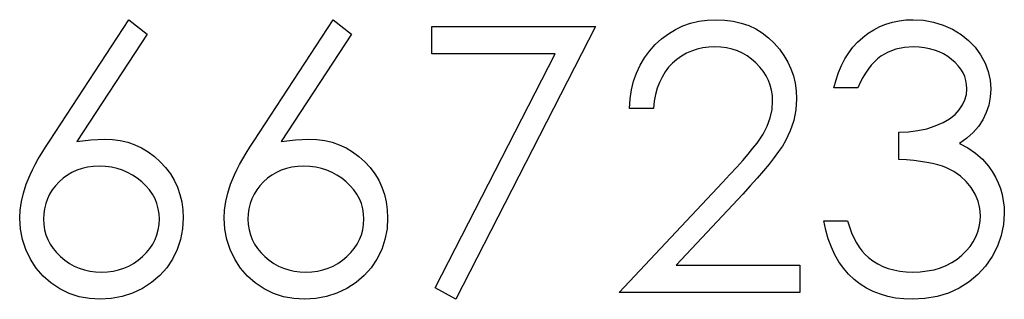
# Model space of a CAD drawing. Header units: inches. Extents: x 7.3 to 43.3, y -43.5 to -20.4.
# Tile 71 of 136: x 36.388 to 36.898, y -39.432 to -39.287. Entities that reach past the tile are written whole.
import ezdxf

# ---------------------------------------------------------------- set-up
doc = ezdxf.new("R2010")
doc.units = ezdxf.units.IN
doc.header["$LTSCALE"] = 0.5
doc.header["$MEASUREMENT"] = 0

msp = doc.modelspace()

# ---------------------------------------------------------------- linework, layer by layer
at = {"color": 7, "linetype": 'Continuous'}
for p, q in [((36.40297, -39.34978), (36.4441, -39.2869)), ((36.4441, -39.2869), (36.45362, -39.29438)), ((36.50897, -39.34978), (36.5501, -39.2869)), ((36.5501, -39.2869), (36.55962, -39.29438)), ((36.60133, -39.29043), (36.68613, -39.29043)), ((36.60133, -39.30456), (36.60133, -39.29043)), ((36.68613, -39.29043), (36.61369, -39.43176)), ((36.68613, -39.29043), (36.68613, -39.29043)), ((36.72759, -39.29195), (36.73142, -39.29013)), ((36.73142, -39.29013), (36.73548, -39.28872)), ((36.73548, -39.28872), (36.7397, -39.2877)), ((36.7397, -39.2877), (36.74412, -39.28709)), ((36.74412, -39.28709), (36.74873, -39.2869)), ((36.74873, -39.2869), (36.74873, -39.2869)), ((36.74873, -39.2869), (36.75326, -39.28709)), ((36.75326, -39.28709), (36.75759, -39.28767)), ((36.75759, -39.28767), (36.76168, -39.28861)), ((36.76168, -39.28861), (36.76557, -39.28993)), ((36.76557, -39.28993), (36.76921, -39.29167)), ((36.76921, -39.29167), (36.77263, -39.29377)), ((36.83049, -39.29206), (36.83355, -39.29049)), ((36.83355, -39.29049), (36.83676, -39.28919)), ((36.83676, -39.28919), (36.8401, -39.28819)), ((36.8401, -39.28819), (36.84355, -39.28748)), ((36.84355, -39.28748), (36.84711, -39.28704)), ((36.84711, -39.28704), (36.85081, -39.2869)), ((36.85081, -39.2869), (36.85081, -39.2869)), ((36.85081, -39.2869), (36.85619, -39.2872)), ((36.85619, -39.2872), (36.86138, -39.28814)), ((36.86138, -39.28814), (36.86637, -39.28968)), ((36.86637, -39.28968), (36.87121, -39.29184)), ((36.87121, -39.29184), (36.87568, -39.29452)), ((36.45362, -39.29438), (36.41722, -39.35005)), ((36.45362, -39.29438), (36.45362, -39.29438)), ((36.55962, -39.29438), (36.52321, -39.35005)), ((36.55962, -39.29438), (36.55962, -39.29438)), ((36.71712, -39.29982), (36.72041, -39.29678)), ((36.72041, -39.29678), (36.72391, -39.29416)), ((36.72391, -39.29416), (36.72759, -39.29195)), ((36.77263, -39.29377), (36.77586, -39.29623)), ((36.77586, -39.29623), (36.77885, -39.2991)), ((36.82207, -39.29846), (36.82472, -39.29606)), ((36.82472, -39.29606), (36.82754, -39.29391)), ((36.82754, -39.29391), (36.83049, -39.29206)), ((36.87568, -39.29452), (36.8796, -39.29763)), ((36.71412, -39.30316), (36.71712, -39.29982)), ((36.74177, -39.30155), (36.73882, -39.30222)), ((36.74487, -39.30117), (36.74177, -39.30155)), ((36.7481, -39.30103), (36.74487, -39.30117)), ((36.75119, -39.30117), (36.7481, -39.30103)), ((36.7481, -39.30103), (36.7481, -39.30103)), ((36.75414, -39.30155), (36.75119, -39.30117)), ((36.75696, -39.30219), (36.75414, -39.30155)), ((36.77885, -39.2991), (36.78155, -39.30222)), ((36.81743, -39.30404), (36.81964, -39.30114)), ((36.81964, -39.30114), (36.82207, -39.29846)), ((36.84628, -39.30133), (36.84189, -39.30224)), ((36.85097, -39.30103), (36.84628, -39.30133)), ((36.8539, -39.30114), (36.85097, -39.30103)), ((36.85097, -39.30103), (36.85097, -39.30103)), ((36.85671, -39.30144), (36.8539, -39.30114)), ((36.85939, -39.30194), (36.85671, -39.30144)), ((36.86193, -39.30263), (36.85939, -39.30194)), ((36.8796, -39.29763), (36.88299, -39.3012)), ((36.88299, -39.3012), (36.88586, -39.30517)), ((36.6652, -39.30456), (36.60133, -39.30456)), ((36.60133, -39.30456), (36.60133, -39.30456)), ((36.60301, -39.42588), (36.6652, -39.30456)), ((36.6652, -39.30456), (36.6652, -39.30456)), ((36.70926, -39.31053), (36.71149, -39.30672)), ((36.71149, -39.30672), (36.71412, -39.30316)), ((36.73079, -39.30572), (36.72839, -39.30743)), ((36.73333, -39.30429), (36.73079, -39.30572)), ((36.736, -39.30313), (36.73333, -39.30429)), ((36.73882, -39.30222), (36.736, -39.30313)), ((36.75969, -39.3031), (36.75696, -39.30219)), ((36.76228, -39.30426), (36.75969, -39.3031)), ((36.76474, -39.30567), (36.76228, -39.30426)), ((36.76709, -39.30735), (36.76474, -39.30567)), ((36.78155, -39.30222), (36.78387, -39.30547)), ((36.78387, -39.30547), (36.78586, -39.30887)), ((36.81547, -39.30719), (36.81743, -39.30404)), ((36.83413, -39.30586), (36.8324, -39.30719)), ((36.83786, -39.30373), (36.83413, -39.30586)), ((36.84189, -39.30224), (36.83786, -39.30373)), ((36.86436, -39.30354), (36.86193, -39.30263)), ((36.86665, -39.30465), (36.86436, -39.30354)), ((36.8688, -39.30594), (36.86665, -39.30465)), ((36.87082, -39.30746), (36.8688, -39.30594)), ((36.88586, -39.30517), (36.88813, -39.30942)), ((36.70741, -39.31453), (36.70926, -39.31053)), ((36.72405, -39.31157), (36.72223, -39.31398)), ((36.72612, -39.30939), (36.72405, -39.31157)), ((36.72839, -39.30743), (36.72612, -39.30939)), ((36.76932, -39.30928), (36.76709, -39.30735)), ((36.77136, -39.31141), (36.76932, -39.30928)), ((36.7731, -39.31362), (36.77136, -39.31141)), ((36.78586, -39.30887), (36.78748, -39.31237)), ((36.81219, -39.31422), (36.81371, -39.31058)), ((36.81371, -39.31058), (36.81547, -39.30719)), ((36.82914, -39.31041), (36.82762, -39.31237)), ((36.83074, -39.3087), (36.82914, -39.31041)), ((36.8324, -39.30719), (36.83074, -39.3087)), ((36.87267, -39.30909), (36.87082, -39.30746)), ((36.87427, -39.3108), (36.87267, -39.30909)), ((36.87562, -39.3126), (36.87427, -39.3108)), ((36.88813, -39.30942), (36.88975, -39.31375)), ((36.70592, -39.31878), (36.70741, -39.31453)), ((36.72063, -39.3166), (36.71925, -39.31941)), ((36.72223, -39.31398), (36.72063, -39.3166)), ((36.77459, -39.31591), (36.7731, -39.31362)), ((36.77584, -39.31834), (36.77459, -39.31591)), ((36.78748, -39.31237), (36.78873, -39.31605)), ((36.78873, -39.31605), (36.78964, -39.31986)), ((36.81086, -39.31809), (36.81219, -39.31422)), ((36.82475, -39.31687), (36.82342, -39.31944)), ((36.82613, -39.31453), (36.82475, -39.31687)), ((36.82762, -39.31237), (36.82613, -39.31453)), ((36.87673, -39.31445), (36.87562, -39.3126)), ((36.87758, -39.3164), (36.87673, -39.31445)), ((36.87819, -39.31839), (36.87758, -39.3164)), ((36.88975, -39.31375), (36.89072, -39.31817)), ((36.70484, -39.32322), (36.70592, -39.31878)), ((36.71812, -39.32245), (36.71723, -39.32571)), ((36.71925, -39.31941), (36.71812, -39.32245)), ((36.77677, -39.32085), (36.77584, -39.31834)), ((36.77744, -39.32344), (36.77677, -39.32085)), ((36.78964, -39.31986), (36.79016, -39.32377)), ((36.80979, -39.32223), (36.81086, -39.31809)), ((36.82215, -39.32223), (36.80979, -39.32223)), ((36.80979, -39.32223), (36.80979, -39.32223)), ((36.82342, -39.31944), (36.82215, -39.32223)), ((36.87858, -39.32049), (36.87819, -39.31839)), ((36.87869, -39.32264), (36.87858, -39.32049)), ((36.89072, -39.31817), (36.89105, -39.3227)), ((36.70412, -39.32792), (36.70484, -39.32322)), ((36.71723, -39.32571), (36.71657, -39.32916)), ((36.77785, -39.32615), (36.77744, -39.32344)), ((36.77799, -39.32896), (36.77785, -39.32615)), ((36.79016, -39.32377), (36.79036, -39.32786)), ((36.87772, -39.32838), (36.87844, -39.32557)), ((36.87844, -39.32557), (36.87869, -39.32264)), ((36.87869, -39.32264), (36.87869, -39.32264)), ((36.8908, -39.32706), (36.89006, -39.33117)), ((36.89105, -39.3227), (36.8908, -39.32706)), ((36.89105, -39.3227), (36.89105, -39.3227)), ((36.70379, -39.33283), (36.70412, -39.32792)), ((36.71657, -39.32916), (36.71616, -39.33283)), ((36.77769, -39.33344), (36.77799, -39.32896)), ((36.77799, -39.32896), (36.77799, -39.32896)), ((36.79036, -39.32786), (36.79, -39.3336)), ((36.79036, -39.32786), (36.79036, -39.32786)), ((36.87479, -39.33366), (36.87651, -39.33106)), ((36.87651, -39.33106), (36.87772, -39.32838)), ((36.89006, -39.33117), (36.88879, -39.33506)), ((36.71616, -39.33283), (36.70379, -39.33283)), ((36.70379, -39.33283), (36.70379, -39.33283)), ((36.77523, -39.34202), (36.77677, -39.33777)), ((36.77677, -39.33777), (36.77769, -39.33344)), ((36.79, -39.3336), (36.78892, -39.33915)), ((36.86974, -39.33824), (36.87256, -39.33606)), ((36.87256, -39.33606), (36.87479, -39.33366)), ((36.88879, -39.33506), (36.88702, -39.33874)), ((36.77308, -39.34616), (36.77523, -39.34202)), ((36.78892, -39.33915), (36.78715, -39.3445)), ((36.85796, -39.34337), (36.86234, -39.34194)), ((36.86234, -39.34194), (36.86635, -39.3402)), ((36.86635, -39.3402), (36.86974, -39.33824)), ((36.88476, -39.34216), (36.882, -39.34536)), ((36.88702, -39.33874), (36.88476, -39.34216)), ((36.77167, -39.34834), (36.77308, -39.34616)), ((36.78715, -39.3445), (36.78464, -39.34969)), ((36.84335, -39.34519), (36.84846, -39.345)), ((36.84335, -39.35933), (36.84335, -39.34519)), ((36.84335, -39.34519), (36.84335, -39.34519)), ((36.84846, -39.345), (36.85332, -39.34437)), ((36.85332, -39.34437), (36.85796, -39.34337)), ((36.882, -39.34536), (36.87874, -39.34831)), ((36.39897, -39.35607), (36.4009, -39.35298)), ((36.4009, -39.35298), (36.40297, -39.34978)), ((36.40297, -39.34978), (36.40297, -39.34978)), ((36.41722, -39.35005), (36.4245, -39.34906)), ((36.41722, -39.35005), (36.41722, -39.35005)), ((36.4245, -39.34906), (36.43149, -39.34873)), ((36.43149, -39.34873), (36.43149, -39.34873)), ((36.43149, -39.34873), (36.43568, -39.34892)), ((36.43568, -39.34892), (36.43971, -39.34947)), ((36.43971, -39.34947), (36.44358, -39.35038)), ((36.44358, -39.35038), (36.44728, -39.35168)), ((36.44728, -39.35168), (36.45081, -39.35334)), ((36.50497, -39.35607), (36.5069, -39.35298)), ((36.5069, -39.35298), (36.50897, -39.34978)), ((36.50897, -39.34978), (36.50897, -39.34978)), ((36.52321, -39.35005), (36.5305, -39.34906)), ((36.52321, -39.35005), (36.52321, -39.35005)), ((36.5305, -39.34906), (36.53748, -39.34873)), ((36.53748, -39.34873), (36.53748, -39.34873)), ((36.53748, -39.34873), (36.54168, -39.34892)), ((36.54168, -39.34892), (36.54571, -39.34947)), ((36.54571, -39.34947), (36.54957, -39.35038)), ((36.54957, -39.35038), (36.55327, -39.35168)), ((36.55327, -39.35168), (36.5568, -39.35334)), ((36.7678, -39.3535), (36.76993, -39.3508)), ((36.76993, -39.3508), (36.77167, -39.34834)), ((36.78304, -39.35234), (36.78111, -39.35524)), ((36.78464, -39.34969), (36.78304, -39.35234)), ((36.87874, -39.34831), (36.87496, -39.35105)), ((36.87496, -39.35105), (36.87496, -39.35105)), ((36.87496, -39.35105), (36.87929, -39.35328)), ((36.39723, -39.35902), (36.39897, -39.35607)), ((36.45081, -39.35334), (36.4542, -39.35535)), ((36.4542, -39.35535), (36.45741, -39.35775)), ((36.45741, -39.35775), (36.46047, -39.36051)), ((36.50323, -39.35902), (36.50497, -39.35607)), ((36.5568, -39.35334), (36.5602, -39.35535)), ((36.5602, -39.35535), (36.5634, -39.35775)), ((36.5634, -39.35775), (36.56647, -39.36051)), ((36.76253, -39.35977), (36.76535, -39.35651)), ((36.76535, -39.35651), (36.7678, -39.3535)), ((36.78111, -39.35524), (36.77885, -39.35836)), ((36.87929, -39.35328), (36.88324, -39.35599)), ((36.88324, -39.35599), (36.88677, -39.35916)), ((36.39422, -39.36463), (36.39563, -39.36189)), ((36.39563, -39.36189), (36.39723, -39.35902)), ((36.42574, -39.363), (36.42276, -39.36336)), ((36.42889, -39.36286), (36.42574, -39.363)), ((36.43207, -39.363), (36.42889, -39.36286)), ((36.4351, -39.36336), (36.43207, -39.363)), ((36.46047, -39.36051), (36.46326, -39.36355)), ((36.50022, -39.36463), (36.50163, -39.36189)), ((36.50163, -39.36189), (36.50323, -39.35902)), ((36.53174, -39.363), (36.52876, -39.36336)), ((36.53489, -39.36286), (36.53174, -39.363)), ((36.53806, -39.363), (36.53489, -39.36286)), ((36.5411, -39.36336), (36.53806, -39.363)), ((36.56647, -39.36051), (36.56925, -39.36355)), ((36.75582, -39.36711), (36.75936, -39.3633)), ((36.75936, -39.3633), (36.76253, -39.35977)), ((36.77625, -39.36167), (36.7733, -39.36526)), ((36.77885, -39.35836), (36.77625, -39.36167)), ((36.84741, -39.35958), (36.84335, -39.35933)), ((36.84335, -39.35933), (36.84335, -39.35933)), ((36.85122, -39.35991), (36.84741, -39.35958)), ((36.85473, -39.36032), (36.85122, -39.35991)), ((36.85796, -39.36082), (36.85473, -39.36032)), ((36.86094, -39.3614), (36.85796, -39.36082)), ((36.86361, -39.36203), (36.86094, -39.3614)), ((36.86604, -39.36278), (36.86361, -39.36203)), ((36.86817, -39.36361), (36.86604, -39.36278)), ((36.88677, -39.35916), (36.88989, -39.36281)), ((36.88989, -39.36281), (36.88989, -39.36281)), ((36.88989, -39.36281), (36.89183, -39.36557)), ((36.39188, -39.36973), (36.39295, -39.36722)), ((36.39295, -39.36722), (36.39422, -39.36463)), ((36.4123, -39.36736), (36.41007, -39.36899)), ((36.41468, -39.36598), (36.4123, -39.36736)), ((36.41722, -39.36485), (36.41468, -39.36598)), ((36.41992, -39.36399), (36.41722, -39.36485)), ((36.42276, -39.36336), (36.41992, -39.36399)), ((36.43803, -39.36399), (36.4351, -39.36336)), ((36.44084, -39.36485), (36.43803, -39.36399)), ((36.44352, -39.36598), (36.44084, -39.36485)), ((36.44609, -39.36736), (36.44352, -39.36598)), ((36.44854, -39.36899), (36.44609, -39.36736)), ((36.46326, -39.36355), (36.46569, -39.36675)), ((36.46569, -39.36675), (36.46773, -39.37012)), ((36.49787, -39.36973), (36.49895, -39.36722)), ((36.49895, -39.36722), (36.50022, -39.36463)), ((36.5183, -39.36736), (36.51606, -39.36899)), ((36.52067, -39.36598), (36.5183, -39.36736)), ((36.52321, -39.36485), (36.52067, -39.36598)), ((36.52592, -39.36399), (36.52321, -39.36485)), ((36.52876, -39.36336), (36.52592, -39.36399)), ((36.54402, -39.36399), (36.5411, -39.36336)), ((36.54684, -39.36485), (36.54402, -39.36399)), ((36.54952, -39.36598), (36.54684, -39.36485)), ((36.55208, -39.36736), (36.54952, -39.36598)), ((36.55454, -39.36899), (36.55208, -39.36736)), ((36.56925, -39.36355), (36.57168, -39.36675)), ((36.57168, -39.36675), (36.57373, -39.37012)), ((36.75193, -39.3712), (36.75582, -39.36711)), ((36.7733, -39.36526), (36.77004, -39.36904)), ((36.87198, -39.36554), (36.86817, -39.36361)), ((36.8754, -39.36788), (36.87198, -39.36554)), ((36.87838, -39.37067), (36.8754, -39.36788)), ((36.89183, -39.36557), (36.89348, -39.36844)), ((36.89348, -39.36844), (36.89492, -39.37136)), ((36.38947, -39.37669), (36.39094, -39.37211)), ((36.39094, -39.37211), (36.39188, -39.36973)), ((36.40609, -39.37291), (36.40446, -39.37509)), ((36.40797, -39.37087), (36.40609, -39.37291)), ((36.41007, -39.36899), (36.40797, -39.37087)), ((36.45089, -39.37087), (36.44854, -39.36899)), ((36.45302, -39.37291), (36.45089, -39.37087)), ((36.45487, -39.37509), (36.45302, -39.37291)), ((36.46773, -39.37012), (36.46939, -39.37365)), ((36.49547, -39.37669), (36.49693, -39.37211)), ((36.49693, -39.37211), (36.49787, -39.36973)), ((36.51209, -39.37291), (36.51046, -39.37509)), ((36.51396, -39.37087), (36.51209, -39.37291)), ((36.51606, -39.36899), (36.51396, -39.37087)), ((36.55689, -39.37087), (36.55454, -39.36899)), ((36.55901, -39.37291), (36.55689, -39.37087)), ((36.56086, -39.37509), (36.55901, -39.37291)), ((36.57373, -39.37012), (36.57538, -39.37365)), ((36.69849, -39.42823), (36.75193, -39.3712)), ((36.75193, -39.3712), (36.75193, -39.3712)), ((36.76642, -39.37305), (36.76248, -39.3773)), ((36.77004, -39.36904), (36.76642, -39.37305)), ((36.88098, -39.37387), (36.87838, -39.37067)), ((36.89492, -39.37136), (36.89608, -39.3744)), ((36.38843, -39.38116), (36.38947, -39.37669)), ((36.40308, -39.37735), (36.40195, -39.37973)), ((36.40446, -39.37509), (36.40308, -39.37735)), ((36.45644, -39.37735), (36.45487, -39.37509)), ((36.45774, -39.37973), (36.45644, -39.37735)), ((36.46939, -39.37365), (36.47068, -39.37738)), ((36.47068, -39.37738), (36.47162, -39.38127)), ((36.49442, -39.38116), (36.49547, -39.37669)), ((36.50908, -39.37735), (36.50795, -39.37973)), ((36.51046, -39.37509), (36.50908, -39.37735)), ((36.56244, -39.37735), (36.56086, -39.37509)), ((36.56373, -39.37973), (36.56244, -39.37735)), ((36.57538, -39.37365), (36.57668, -39.37738)), ((36.57668, -39.37738), (36.57762, -39.38127)), ((36.76248, -39.3773), (36.728, -39.41409)), ((36.76248, -39.3773), (36.76248, -39.3773)), ((36.88307, -39.37733), (36.88098, -39.37387)), ((36.88457, -39.38091), (36.88307, -39.37733)), ((36.89608, -39.3744), (36.89696, -39.37749)), ((36.89696, -39.37749), (36.89759, -39.38067)), ((36.38779, -39.38555), (36.38843, -39.38116)), ((36.40107, -39.38221), (36.40043, -39.38481)), ((36.40195, -39.37973), (36.40107, -39.38221)), ((36.45873, -39.38221), (36.45774, -39.37973)), ((36.45942, -39.38481), (36.45873, -39.38221)), ((36.47162, -39.38127), (36.47217, -39.38533)), ((36.49379, -39.38555), (36.49442, -39.38116)), ((36.50706, -39.38221), (36.50643, -39.38481)), ((36.50795, -39.37973), (36.50706, -39.38221)), ((36.56473, -39.38221), (36.56373, -39.37973)), ((36.56542, -39.38481), (36.56473, -39.38221)), ((36.57762, -39.38127), (36.57817, -39.38533)), ((36.88545, -39.38464), (36.88457, -39.38091)), ((36.89759, -39.38067), (36.89798, -39.38395)), ((36.38757, -39.3898), (36.38779, -39.38555)), ((36.40007, -39.38748), (36.39994, -39.3903)), ((36.40043, -39.38481), (36.40007, -39.38748)), ((36.45986, -39.38748), (36.45942, -39.38481)), ((36.46, -39.3903), (36.45986, -39.38748)), ((36.47217, -39.38533), (36.47237, -39.38955)), ((36.49357, -39.3898), (36.49379, -39.38555)), ((36.50607, -39.38748), (36.50593, -39.3903)), ((36.50643, -39.38481), (36.50607, -39.38748)), ((36.56586, -39.38748), (36.56542, -39.38481)), ((36.566, -39.3903), (36.56586, -39.38748)), ((36.57817, -39.38533), (36.57836, -39.38955)), ((36.88575, -39.38848), (36.88545, -39.38464)), ((36.88561, -39.39135), (36.88575, -39.38848)), ((36.88575, -39.38848), (36.88575, -39.38848)), ((36.89812, -39.38729), (36.89773, -39.39306)), ((36.89798, -39.38395), (36.89812, -39.38729)), ((36.89812, -39.38729), (36.89812, -39.38729)), ((36.38793, -39.39535), (36.38757, -39.3898)), ((36.38757, -39.3898), (36.38757, -39.3898)), ((36.39994, -39.3903), (36.39994, -39.3903)), ((36.39994, -39.3903), (36.40007, -39.39309)), ((36.40007, -39.39309), (36.40049, -39.39574)), ((36.45945, -39.39574), (36.45986, -39.39309)), ((36.45986, -39.39309), (36.46, -39.3903)), ((36.46, -39.3903), (36.46, -39.3903)), ((36.47237, -39.38955), (36.47204, -39.39532)), ((36.47237, -39.38955), (36.47237, -39.38955)), ((36.49392, -39.39535), (36.49357, -39.3898)), ((36.49357, -39.3898), (36.49357, -39.3898)), ((36.50593, -39.3903), (36.50593, -39.3903)), ((36.50593, -39.3903), (36.50607, -39.39309)), ((36.50607, -39.39309), (36.50648, -39.39574)), ((36.56544, -39.39574), (36.56586, -39.39309)), ((36.56586, -39.39309), (36.566, -39.3903)), ((36.566, -39.3903), (36.566, -39.3903)), ((36.57836, -39.38955), (36.57803, -39.39532)), ((36.57836, -39.38955), (36.57836, -39.38955)), ((36.80554, -39.39598), (36.80449, -39.39113)), ((36.80449, -39.39113), (36.80449, -39.39113)), ((36.80449, -39.39113), (36.81685, -39.39113)), ((36.81685, -39.39113), (36.81685, -39.39113)), ((36.81685, -39.39113), (36.81785, -39.3943)), ((36.88515, -39.39414), (36.88561, -39.39135)), ((36.89773, -39.39306), (36.89655, -39.39869)), ((36.38895, -39.40073), (36.38793, -39.39535)), ((36.40049, -39.39574), (36.40118, -39.39833)), ((36.40118, -39.39833), (36.40214, -39.40079)), ((36.45779, -39.40079), (36.45876, -39.39833)), ((36.45876, -39.39833), (36.45945, -39.39574)), ((36.47204, -39.39532), (36.47099, -39.40082)), ((36.49495, -39.40073), (36.49392, -39.39535)), ((36.50648, -39.39574), (36.50717, -39.39833)), ((36.50717, -39.39833), (36.50814, -39.40079)), ((36.56379, -39.40079), (36.56475, -39.39833)), ((36.56475, -39.39833), (36.56544, -39.39574)), ((36.57803, -39.39532), (36.57698, -39.40082)), ((36.80686, -39.40051), (36.80554, -39.39598)), ((36.81785, -39.3943), (36.81892, -39.39725)), ((36.81892, -39.39725), (36.82014, -39.39999)), ((36.88335, -39.39944), (36.8844, -39.39684)), ((36.8844, -39.39684), (36.88515, -39.39414)), ((36.89655, -39.39869), (36.89459, -39.40421)), ((36.39069, -39.40592), (36.38895, -39.40073)), ((36.40214, -39.40079), (36.40336, -39.40316)), ((36.40336, -39.40316), (36.40488, -39.4054)), ((36.45506, -39.4054), (36.45655, -39.40316)), ((36.45655, -39.40316), (36.45779, -39.40079)), ((36.47099, -39.40082), (36.46927, -39.406)), ((36.49668, -39.40592), (36.49495, -39.40073)), ((36.50814, -39.40079), (36.50935, -39.40316)), ((36.50935, -39.40316), (36.51087, -39.4054)), ((36.56106, -39.4054), (36.56255, -39.40316)), ((36.56255, -39.40316), (36.56379, -39.40079)), ((36.57698, -39.40082), (36.57527, -39.406)), ((36.80844, -39.40476), (36.80686, -39.40051)), ((36.82014, -39.39999), (36.82144, -39.40247)), ((36.82144, -39.40247), (36.82282, -39.40474)), ((36.88034, -39.40435), (36.882, -39.40195)), ((36.882, -39.40195), (36.88335, -39.39944)), ((36.39309, -39.41097), (36.39069, -39.40592)), ((36.40488, -39.4054), (36.40664, -39.40758)), ((36.40664, -39.40758), (36.40871, -39.40962)), ((36.45119, -39.40962), (36.45327, -39.40758)), ((36.45327, -39.40758), (36.45506, -39.4054)), ((36.46927, -39.406), (36.46685, -39.41095)), ((36.49909, -39.41097), (36.49668, -39.40592)), ((36.51087, -39.4054), (36.51264, -39.40758)), ((36.51264, -39.40758), (36.51471, -39.40962)), ((36.55719, -39.40962), (36.55926, -39.40758)), ((36.55926, -39.40758), (36.56106, -39.4054)), ((36.57527, -39.406), (36.57284, -39.41095)), ((36.81029, -39.40868), (36.80844, -39.40476)), ((36.81238, -39.41233), (36.81029, -39.40868)), ((36.82282, -39.40474), (36.82434, -39.40678)), ((36.82434, -39.40678), (36.82594, -39.4086)), ((36.82594, -39.4086), (36.82765, -39.41017)), ((36.87361, -39.41095), (36.87612, -39.4089)), ((36.87612, -39.4089), (36.87838, -39.40667)), ((36.87838, -39.40667), (36.88034, -39.40435)), ((36.89459, -39.40421), (36.89183, -39.40957)), ((36.3961, -39.41564), (36.39309, -39.41097)), ((36.40871, -39.40962), (36.41098, -39.4115)), ((36.41098, -39.4115), (36.41335, -39.41313)), ((36.41335, -39.41313), (36.41584, -39.41451)), ((36.4441, -39.41451), (36.44659, -39.41313)), ((36.44659, -39.41313), (36.44893, -39.4115)), ((36.44893, -39.4115), (36.45119, -39.40962)), ((36.46685, -39.41095), (36.46381, -39.41547)), ((36.5021, -39.41564), (36.49909, -39.41097)), ((36.51471, -39.40962), (36.51697, -39.4115)), ((36.51697, -39.4115), (36.51935, -39.41313)), ((36.51935, -39.41313), (36.52183, -39.41451)), ((36.5501, -39.41451), (36.55258, -39.41313)), ((36.55258, -39.41313), (36.55493, -39.4115)), ((36.55493, -39.4115), (36.55719, -39.40962)), ((36.57284, -39.41095), (36.56981, -39.41547)), ((36.728, -39.41409), (36.728, -39.41409)), ((36.728, -39.41409), (36.79212, -39.41409)), ((36.79212, -39.41409), (36.79212, -39.41409)), ((36.79212, -39.41409), (36.79212, -39.42823)), ((36.81476, -39.41567), (36.81238, -39.41233)), ((36.82765, -39.41017), (36.82765, -39.41017)), ((36.82765, -39.41017), (36.82999, -39.41191)), ((36.82999, -39.41191), (36.83248, -39.41343)), ((36.83248, -39.41343), (36.83513, -39.41473)), ((36.86497, -39.41545), (36.86803, -39.41423)), ((36.86803, -39.41423), (36.87093, -39.41271)), ((36.87093, -39.41271), (36.87361, -39.41095)), ((36.89183, -39.40957), (36.8884, -39.41456)), ((36.39966, -39.41975), (36.3961, -39.41564)), ((36.41584, -39.41451), (36.41843, -39.41561)), ((36.41843, -39.41561), (36.42113, -39.41649)), ((36.42113, -39.41649), (36.42398, -39.41713)), ((36.42398, -39.41713), (36.4269, -39.41749)), ((36.4269, -39.41749), (36.42997, -39.41763)), ((36.42997, -39.41763), (36.43303, -39.41749)), ((36.42997, -39.41763), (36.42997, -39.41763)), ((36.43303, -39.41749), (36.43596, -39.41713)), ((36.43596, -39.41713), (36.4388, -39.41649)), ((36.4388, -39.41649), (36.44151, -39.41561)), ((36.44151, -39.41561), (36.4441, -39.41451)), ((36.46381, -39.41547), (36.46017, -39.4195)), ((36.50566, -39.41975), (36.5021, -39.41564)), ((36.52183, -39.41451), (36.52443, -39.41561)), ((36.52443, -39.41561), (36.52713, -39.41649)), ((36.52713, -39.41649), (36.52997, -39.41713)), ((36.52997, -39.41713), (36.5329, -39.41749)), ((36.5329, -39.41749), (36.53596, -39.41763)), ((36.53596, -39.41763), (36.53903, -39.41749)), ((36.53596, -39.41763), (36.53596, -39.41763)), ((36.53903, -39.41749), (36.54195, -39.41713)), ((36.54195, -39.41713), (36.5448, -39.41649)), ((36.5448, -39.41649), (36.5475, -39.41561)), ((36.5475, -39.41561), (36.5501, -39.41451)), ((36.56981, -39.41547), (36.56616, -39.4195)), ((36.81738, -39.4187), (36.81476, -39.41567)), ((36.82028, -39.42144), (36.81738, -39.4187)), ((36.83513, -39.41473), (36.83792, -39.41575)), ((36.83792, -39.41575), (36.84087, -39.41658)), ((36.84087, -39.41658), (36.84399, -39.41716)), ((36.84399, -39.41716), (36.84725, -39.41752)), ((36.84725, -39.41752), (36.85067, -39.41763)), ((36.85067, -39.41763), (36.85453, -39.41749)), ((36.85067, -39.41763), (36.85067, -39.41763)), ((36.85453, -39.41749), (36.8582, -39.41707)), ((36.8582, -39.41707), (36.86168, -39.41641)), ((36.86168, -39.41641), (36.86497, -39.41545)), ((36.88443, -39.41895), (36.87985, -39.42276)), ((36.8884, -39.41456), (36.88443, -39.41895)), ((36.40372, -39.42331), (36.39966, -39.41975)), ((36.4083, -39.42632), (36.40372, -39.42331)), ((36.45597, -39.42306), (36.45117, -39.42613)), ((36.46017, -39.4195), (36.45597, -39.42306)), ((36.50971, -39.42331), (36.50566, -39.41975)), ((36.5143, -39.42632), (36.50971, -39.42331)), ((36.56197, -39.42306), (36.55716, -39.42613)), ((36.56616, -39.4195), (36.56197, -39.42306)), ((36.8234, -39.42386), (36.82028, -39.42144)), ((36.82671, -39.42596), (36.8234, -39.42386)), ((36.87985, -39.42276), (36.87471, -39.42596)), ((36.41324, -39.42869), (36.4083, -39.42632)), ((36.4184, -39.43041), (36.41324, -39.42869)), ((36.44601, -39.42858), (36.44062, -39.43035)), ((36.45117, -39.42613), (36.44601, -39.42858)), ((36.51924, -39.42869), (36.5143, -39.42632)), ((36.5244, -39.43041), (36.51924, -39.42869)), ((36.552, -39.42858), (36.54662, -39.43035)), ((36.55716, -39.42613), (36.552, -39.42858)), ((36.61369, -39.43176), (36.60301, -39.42588)), ((36.60301, -39.42588), (36.60301, -39.42588)), ((36.79212, -39.42823), (36.69849, -39.42823)), ((36.69849, -39.42823), (36.69849, -39.42823)), ((36.79212, -39.42823), (36.79212, -39.42823)), ((36.83019, -39.42773), (36.82671, -39.42596)), ((36.83386, -39.42916), (36.83019, -39.42773)), ((36.83772, -39.4303), (36.83386, -39.42916)), ((36.86914, -39.4285), (36.86323, -39.4303)), ((36.87471, -39.42596), (36.86914, -39.4285)), ((36.42376, -39.43143), (36.4184, -39.43041)), ((36.42931, -39.43176), (36.42376, -39.43143)), ((36.43507, -39.4314), (36.42931, -39.43176)), ((36.42931, -39.43176), (36.42931, -39.43176)), ((36.44062, -39.43035), (36.43507, -39.4314)), ((36.52975, -39.43143), (36.5244, -39.43041)), ((36.5353, -39.43176), (36.52975, -39.43143)), ((36.54107, -39.4314), (36.5353, -39.43176)), ((36.5353, -39.43176), (36.5353, -39.43176)), ((36.54662, -39.43035), (36.54107, -39.4314)), ((36.61369, -39.43176), (36.61369, -39.43176)), ((36.84178, -39.43112), (36.83772, -39.4303)), ((36.84603, -39.43159), (36.84178, -39.43112)), ((36.85045, -39.43176), (36.84603, -39.43159)), ((36.85699, -39.4314), (36.85045, -39.43176)), ((36.85045, -39.43176), (36.85045, -39.43176)), ((36.86323, -39.4303), (36.85699, -39.4314))]:
    msp.add_line(p, q, dxfattribs=at)

doc.saveas('drawing.dxf')
